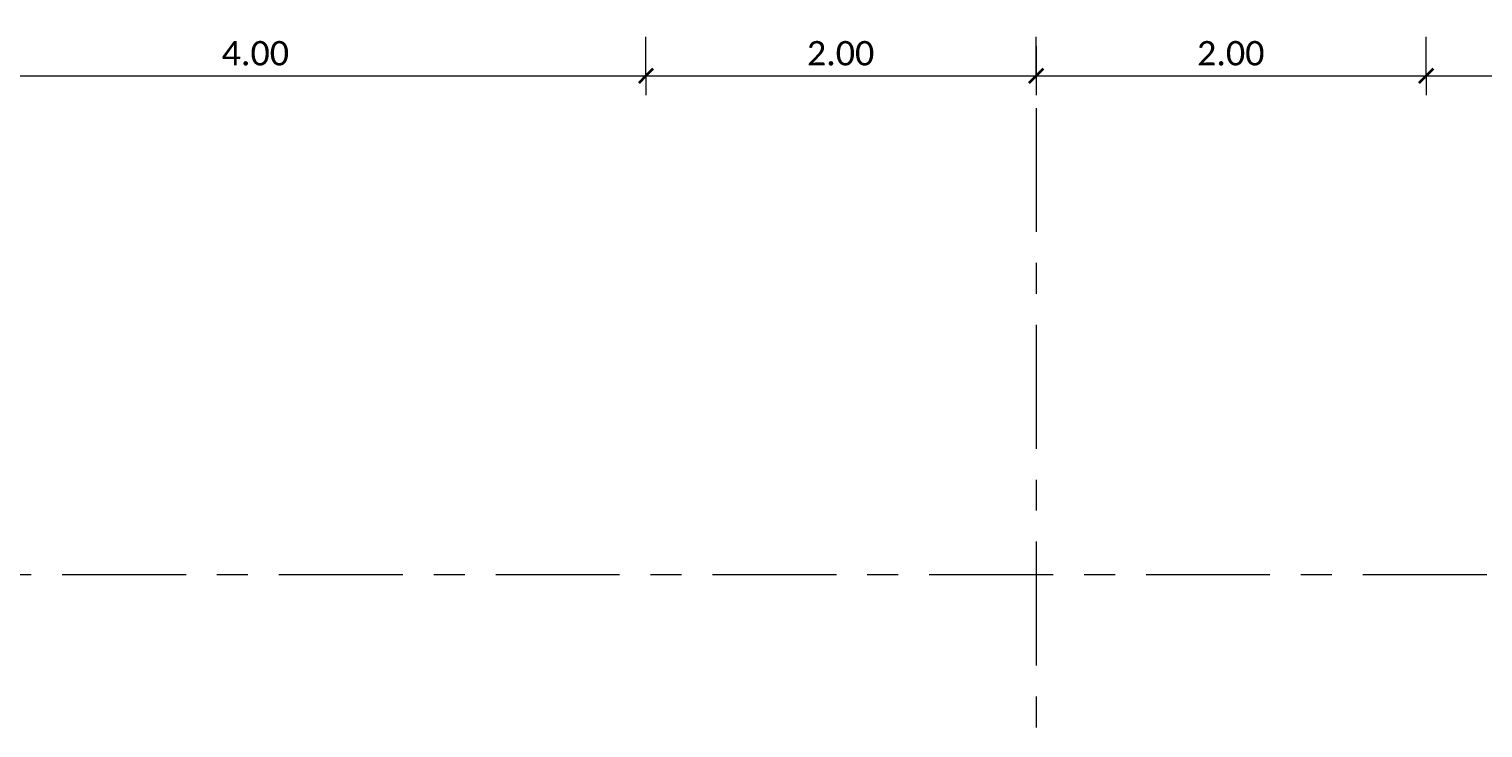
# Model space of a CAD drawing. Header units: metres. Extents: x -3 to 135, y -4 to 27.
# Tile 30 of 81: x 29.4 to 36.85, y -0.02 to 3.56. Entities that reach past the tile are written whole.
import ezdxf

# ---------------------------------------------------------------- set-up
doc = ezdxf.new("R2010")
doc.units = ezdxf.units.M
doc.linetypes.add('Rasterlinie', pattern=[1.11125, 0.635, -0.15875, 0.15875, -0.15875])
for name, color, linetype, lineweight in [('A-ANNO-DIMS', 211, 'Continuous', 9), ('A-ANNO-DIMS-50', 211, 'Continuous', 9), ('S-GRID', 1, 'Continuous', 9)]:
    doc.layers.add(name, color=color, linetype=linetype, lineweight=lineweight)
doc.styles.add('Calibri_1', font='calibri.ttf', dxfattribs={"height": 0.125})
doc.dimstyles.new('DIM25', dxfattribs={"dimscale": 0.3048, "dimtxt": 0.147169, "dimasz": 0.246063, "dimexe": 0.328084, "dimexo": 0.0625, "dimgap": 0.016404, "dimtad": 1, "dimrnd": 0.001, "dimzin": 0, "dimdsep": 46, "dimtxsty": 'Calibri_1', "dimblk1": 'OBLIQUE', "dimblk2": 'OBLIQUE', "dimsah": 1, "dimcen": 0.09, "dimdle": 0.328084, "dimadec": 0, "dimazin": 0, "dimtfac": 1, "dimtdec": 4, "dimtix": 1, "dimtmove": 0, "dimatfit": 3, "dimfxl": 0.656168, "dimfxlon": 1, "dimtvp": 1, "dimtolj": 1, "dimtzin": 0, "dimlwd": 18, "dimlwe": 18, "dimarcsym": 2})

# ---------------------------------------------------------------- blocks, each defined once
blk = doc.blocks.new('DIMBLOCK64-Fundamente Draufsicht')
at = {"layer": 'A-ANNO-DIMS-50', "lineweight": 18}
for p, q in [((28.5635, 3.3199), (28.5635, 3.5199)), ((32.5635, 3.3199), (32.5635, 3.5199)), ((28.5635, 3.3199), (32.5635, 3.3199)), ((28.5635, 3.3199), (28.5635, 3.2199)), ((32.5635, 3.3199), (32.5635, 3.2199))]:
    blk.add_line(p, q, dxfattribs=at)
at = {"layer": 'A-ANNO-DIMS-50', "lineweight": 35}
for p, q in [((28.5635, 3.3199), (28.601, 3.3574)), ((32.5635, 3.3199), (32.601, 3.3574)), ((28.5635, 3.3199), (28.526, 3.2824)), ((32.5635, 3.3199), (32.526, 3.2824))]:
    blk.add_line(p, q, dxfattribs=at)
at = {"layer": 'A-ANNO-DIMS-50', "color": 0, "lineweight": 18, "insert": (30.3884, 3.4981), "char_height": 0.125, "width": 0.420292, "attachment_point": 1, "line_spacing_factor": 1.158048, "style": 'Calibri_1'}
blk.add_mtext('4.00', dxfattribs=at)
blk = doc.blocks.new('_Oblique')
at = {"color": 0, "linetype": 'ByBlock', "lineweight": -2}
blk.add_line((-0.5, -0.5), (0.5, 0.5), dxfattribs=at)
blk = doc.blocks.new('DIMBLOCK65-Fundamente Draufsicht')
at = {"layer": 'A-ANNO-DIMS-50', "lineweight": 18}
for p, q in [((32.5635, 3.3199), (32.5635, 3.5199)), ((34.5635, 3.3199), (34.5635, 3.5199)), ((32.5635, 3.3199), (34.5635, 3.3199)), ((32.5635, 3.3199), (32.5635, 3.2199)), ((34.5635, 3.3199), (34.5635, 3.2199))]:
    blk.add_line(p, q, dxfattribs=at)
at = {"layer": 'A-ANNO-DIMS-50', "lineweight": 35}
for p, q in [((32.5635, 3.3199), (32.601, 3.3574)), ((34.5635, 3.3199), (34.601, 3.3574)), ((32.5635, 3.3199), (32.526, 3.2824)), ((34.5635, 3.3199), (34.526, 3.2824))]:
    blk.add_line(p, q, dxfattribs=at)
at = {"layer": 'A-ANNO-DIMS-50', "color": 0, "lineweight": 18, "insert": (33.3884, 3.4981), "char_height": 0.125, "width": 0.420292, "attachment_point": 1, "line_spacing_factor": 1.158048, "style": 'Calibri_1'}
blk.add_mtext('2.00', dxfattribs=at)
blk = doc.blocks.new('DIMBLOCK66-Fundamente Draufsicht')
at = {"layer": 'A-ANNO-DIMS-50', "lineweight": 18}
for p, q in [((34.5635, 3.3199), (34.5635, 3.5199)), ((36.5635, 3.3199), (36.5635, 3.5199)), ((34.5635, 3.3199), (36.5635, 3.3199)), ((34.5635, 3.3199), (34.5635, 3.2199)), ((36.5635, 3.3199), (36.5635, 3.2199))]:
    blk.add_line(p, q, dxfattribs=at)
at = {"layer": 'A-ANNO-DIMS-50', "lineweight": 35}
for p, q in [((34.5635, 3.3199), (34.601, 3.3574)), ((36.5635, 3.3199), (36.601, 3.3574)), ((34.5635, 3.3199), (34.526, 3.2824)), ((36.5635, 3.3199), (36.526, 3.2824))]:
    blk.add_line(p, q, dxfattribs=at)
at = {"layer": 'A-ANNO-DIMS-50', "color": 0, "lineweight": 18, "insert": (35.3884, 3.4981), "char_height": 0.125, "width": 0.420292, "attachment_point": 1, "line_spacing_factor": 1.158048, "style": 'Calibri_1'}
blk.add_mtext('2.00', dxfattribs=at)
blk = doc.blocks.new('DIMBLOCK67-Fundamente Draufsicht')
at = {"layer": 'A-ANNO-DIMS-50', "lineweight": 18}
for p, q in [((36.5635, 3.3199), (36.5635, 3.5199)), ((40.5635, 3.3199), (40.5635, 3.5199)), ((36.5635, 3.3199), (40.5635, 3.3199)), ((36.5635, 3.3199), (36.5635, 3.2199)), ((40.5635, 3.3199), (40.5635, 3.2199))]:
    blk.add_line(p, q, dxfattribs=at)
at = {"layer": 'A-ANNO-DIMS-50', "lineweight": 35}
for p, q in [((36.5635, 3.3199), (36.601, 3.3574)), ((40.5635, 3.3199), (40.601, 3.3574)), ((36.5635, 3.3199), (36.526, 3.2824)), ((40.5635, 3.3199), (40.526, 3.2824))]:
    blk.add_line(p, q, dxfattribs=at)
at = {"layer": 'A-ANNO-DIMS-50', "color": 0, "lineweight": 18, "insert": (38.3884, 3.4981), "char_height": 0.125, "width": 0.420292, "attachment_point": 1, "line_spacing_factor": 1.158048, "style": 'Calibri_1'}
blk.add_mtext('4.00', dxfattribs=at)

msp = doc.modelspace()

# ---------------------------------------------------------------- linework, layer by layer
at = {"layer": 'S-GRID', "linetype": 'Rasterlinie'}
for p, q in [((34.5635, 25.3796), (34.5635, -0.0229)), ((-2.6557, 0.7635), (47.2152, 0.7635))]:
    msp.add_line(p, q, dxfattribs=at)

# ---------------------------------------------------------------- dimensions: what is measured, and where the dimension line sits
at = {"layer": 'A-ANNO-DIMS', "lineweight": 18}
for base, p1, p2, override, picture, middle in [((32.5635, 3.3199), (28.5635, 3.5199), (32.5635, 3.5199), {"dimpost": '<>', "dimfxl": 4}, 'DIMBLOCK64-Fundamente Draufsicht', (30.5635, 3.3889)), ((34.5635, 3.3199), (32.5635, 3.5199), (34.5635, 3.5199), {"dimpost": '<>', "dimfxl": 2}, 'DIMBLOCK65-Fundamente Draufsicht', (33.5635, 3.3889)), ((36.5635, 3.3199), (34.5635, 3.5199), (36.5635, 3.5199), {"dimpost": '<>', "dimfxl": 2}, 'DIMBLOCK66-Fundamente Draufsicht', (35.5635, 3.3889)), ((40.5635, 3.3199), (36.5635, 3.5199), (40.5635, 3.5199), {"dimpost": '<>', "dimfxl": 4}, 'DIMBLOCK67-Fundamente Draufsicht', (38.5635, 3.3889))]:
    dim = msp.add_linear_dim(base=base, p1=p1, p2=p2, dimstyle='DIM25', override=override, dxfattribs=at)
    dim.commit()
    dim.dimension.update_dxf_attribs({"geometry": picture, "text_midpoint": middle})

doc.saveas('drawing.dxf')
